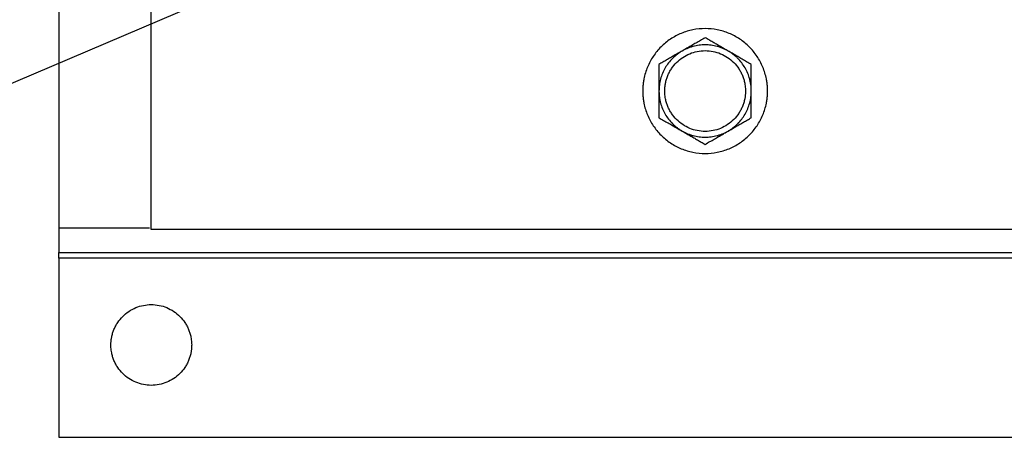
# Model space of a CAD drawing. Header units: inches. Extents: x 3 to 150, y 3 to 116.
# Tile 15 of 64: x 28.49 to 33.82, y 89.7 to 91.96. Entities that reach past the tile are written whole.
import ezdxf

# ---------------------------------------------------------------- set-up
doc = ezdxf.new("R2010")
doc.units = ezdxf.units.IN
doc.header["$LTSCALE"] = 14
doc.header["$MEASUREMENT"] = 0
doc.layers.add('TEXT', color=140, linetype='Continuous', lineweight=25)
doc.dimstyles.new('SLDDIMSTYLE3', dxfattribs={"dimtxt": 0.18, "dimasz": 1.82, "dimexe": 0, "dimexo": 0.0625, "dimgap": 0, "dimtad": 0, "dimtih": 1, "dimtoh": 1, "dimdec": 0, "dimrnd": 1e-09, "dimzin": 0, "dimdsep": 46, "dimtxsty": 'Standard', "dimsah": 1, "dimcen": 0.09, "dimadec": 0, "dimazin": 0, "dimtfac": 1.82, "dimtdec": 0, "dimtofl": 0, "dimtmove": 0, "dimatfit": 3, "dimfxl": 0, "dimfrac": 2, "dimtolj": 1, "dimtzin": 0, "dimarcsym": 0})

msp = doc.modelspace()

# ---------------------------------------------------------------- linework, layer by layer
for p, q in [((28.7012, 107.8183), (28.7012, 90.8375)), ((29.2012, 90.8279), (29.2012, 107.8279)), ((28.7012, 90.8375), (29.1913, 90.8375)), ((33.9002, 90.8279), (29.2012, 90.8279)), ((28.7012, 90.7029), (33.9002, 90.7029)), ((28.7012, 90.6729), (28.7012, 89.7029)), ((33.9933, 90.6729), (28.7012, 90.6729)), ((28.7012, 89.7029), (36.9142, 89.7029))]:
    msp.add_line(p, q)
for points, knots in [([(32.5392, 91.5779), (32.5392, 91.5816), (32.5391, 91.5889), (32.5386, 91.6), (32.5377, 91.611), (32.5364, 91.622), (32.5348, 91.6329), (32.5315, 91.6511), (32.5252, 91.6761), (32.514, 91.7074), (32.4998, 91.7375), (32.477, 91.7754), (32.4418, 91.8184), (32.3902, 91.8607), (32.3314, 91.8922), (32.2676, 91.9115), (32.2012, 91.9181), (32.1349, 91.9115), (32.071, 91.8922), (32.0122, 91.8607), (31.9607, 91.8184), (31.9254, 91.7754), (31.9026, 91.7375), (31.8884, 91.7074), (31.8772, 91.6762), (31.8701, 91.6475), (31.8659, 91.622), (31.8636, 91.6), (31.8634, 91.5853), (31.8632, 91.5779)], [0, 0, 0, 0, 0.010444, 0.020866, 0.031279, 0.041692, 0.052118, 0.062567, 0.09383, 0.125112, 0.156375, 0.187657, 0.250127, 0.312596, 0.375065, 0.437535, 0.500004, 0.562473, 0.624943, 0.687412, 0.749881, 0.812351, 0.843613, 0.874896, 0.906158, 0.937441, 0.958304, 0.979127, 1, 1, 1, 1]), ([(32.2012, 91.8665), (32.197, 91.8641), (32.1886, 91.8593), (32.1761, 91.8521), (32.1638, 91.8449), (32.1516, 91.8379), (32.1364, 91.8291), (32.1183, 91.8187), (32.0972, 91.8065), (32.0832, 91.7984), (32.0762, 91.7944)], [0, 0, 0, 0, 0.1036795, 0.205188, 0.3048653, 0.4030913, 0.5002862, 0.6690048, 0.8344548, 1, 1, 1, 1]), ([(32.3262, 91.7944), (32.3227, 91.7964), (32.3157, 91.8005), (32.3052, 91.8065), (32.2947, 91.8126), (32.2842, 91.8186), (32.2736, 91.8247), (32.2598, 91.8328), (32.2426, 91.8427), (32.2219, 91.8546), (32.2082, 91.8625), (32.2012, 91.8665)], [0, 0, 0, 0, 0.0831095, 0.1657593, 0.2483888, 0.3314287, 0.4152944, 0.5003827, 0.6626987, 0.8286537, 1, 1, 1, 1]), ([(32.0762, 91.7944), (32.0735, 91.7928), (32.0682, 91.7896), (32.0603, 91.7845), (32.0527, 91.7791), (32.0453, 91.7734), (32.0381, 91.7674), (32.0312, 91.7612), (32.0188, 91.7493), (32.0023, 91.7305), (31.9841, 91.7032), (31.9696, 91.6738), (31.9608, 91.6479), (31.9558, 91.6267), (31.9532, 91.6105), (31.9515, 91.5942), (31.9513, 91.5833), (31.9512, 91.5779)], [0, 0, 0, 0, 0.0358423, 0.0715627, 0.107211, 0.1428375, 0.1784926, 0.2142265, 0.2500892, 0.3750102, 0.5000146, 0.6249356, 0.74994, 0.8125742, 0.8749492, 0.9373346, 1, 1, 1, 1]), ([(32.0762, 91.7944), (32.0727, 91.7923), (32.0657, 91.7883), (32.0552, 91.7822), (32.0447, 91.7762), (32.0342, 91.7701), (32.0236, 91.764), (32.0098, 91.756), (31.9926, 91.7461), (31.972, 91.7342), (31.9582, 91.7262), (31.9512, 91.7222)], [0, 0, 0, 0, 0.08311, 0.165759, 0.248389, 0.331429, 0.415294, 0.500383, 0.662699, 0.828654, 1, 1, 1, 1]), ([(31.9825, 91.5779), (31.9825, 91.5807), (31.9826, 91.5865), (31.9831, 91.595), (31.9839, 91.6036), (31.9851, 91.6121), (31.9874, 91.6248), (31.9915, 91.6415), (31.9988, 91.6617), (32.008, 91.6812), (32.0227, 91.7057), (32.0455, 91.7336), (32.0789, 91.7609), (32.117, 91.7813), (32.1583, 91.7938), (32.2012, 91.798), (32.2442, 91.7938), (32.2855, 91.7813), (32.3235, 91.7609), (32.3569, 91.7336), (32.3797, 91.7057), (32.3944, 91.6812), (32.4036, 91.6617), (32.4109, 91.6415), (32.4155, 91.6229), (32.4182, 91.6064), (32.4197, 91.5922), (32.4199, 91.5826), (32.42, 91.5779)], [0, 0, 0, 0, 0.012528, 0.025029, 0.037522, 0.050029, 0.062566, 0.093823, 0.125111, 0.156368, 0.187656, 0.250126, 0.312595, 0.375065, 0.437534, 0.500003, 0.562473, 0.624942, 0.687412, 0.749881, 0.812351, 0.843607, 0.874896, 0.906152, 0.937441, 0.958302, 0.979125, 1, 1, 1, 1]), ([(32.3262, 91.7944), (32.3235, 91.7959), (32.3181, 91.799), (32.3097, 91.8032), (32.3012, 91.8071), (32.2926, 91.8106), (32.2838, 91.8139), (32.2749, 91.8168), (32.2585, 91.8216), (32.2339, 91.8265), (32.2012, 91.8286), (32.1685, 91.8265), (32.1417, 91.8211), (32.1208, 91.8148), (32.1055, 91.809), (32.0906, 91.8023), (32.081, 91.797), (32.0762, 91.7944)], [0, 0, 0, 0, 0.035842, 0.071563, 0.107211, 0.142837, 0.178493, 0.214227, 0.250089, 0.37501, 0.500015, 0.624936, 0.74994, 0.812574, 0.874949, 0.937335, 1, 1, 1, 1]), ([(32.4512, 91.5779), (32.4512, 91.581), (32.4511, 91.5872), (32.4506, 91.5966), (32.4497, 91.6059), (32.4485, 91.6151), (32.4469, 91.6243), (32.445, 91.6335), (32.4409, 91.6501), (32.4329, 91.6738), (32.4183, 91.7032), (32.4001, 91.7305), (32.3821, 91.751), (32.3662, 91.766), (32.3535, 91.7763), (32.3402, 91.7859), (32.3309, 91.7916), (32.3262, 91.7944)], [0, 0, 0, 0, 0.035842, 0.071563, 0.107211, 0.142837, 0.178493, 0.214227, 0.250089, 0.37501, 0.500015, 0.624936, 0.74994, 0.812574, 0.874949, 0.937335, 1, 1, 1, 1]), ([(32.4512, 91.7222), (32.447, 91.7246), (32.4386, 91.7295), (32.4261, 91.7367), (32.4138, 91.7438), (32.4016, 91.7509), (32.3864, 91.7596), (32.3683, 91.7701), (32.3472, 91.7822), (32.3332, 91.7903), (32.3262, 91.7944)], [0, 0, 0, 0, 0.103679, 0.205188, 0.304865, 0.403091, 0.500286, 0.669005, 0.834455, 1, 1, 1, 1]), ([(31.9512, 91.7222), (31.9512, 91.7173), (31.9512, 91.7077), (31.9512, 91.6932), (31.9512, 91.6789), (31.9512, 91.6647), (31.9512, 91.6472), (31.9512, 91.6263), (31.9512, 91.6021), (31.9512, 91.5859), (31.9512, 91.5779)], [0, 0, 0, 0, 0.103957, 0.20573, 0.305664, 0.40414, 0.501584, 0.669853, 0.834879, 1, 1, 1, 1]), ([(32.4512, 91.5779), (32.4512, 91.5819), (32.4512, 91.59), (32.4512, 91.6021), (32.4512, 91.6141), (32.4512, 91.6262), (32.4512, 91.6384), (32.4512, 91.6544), (32.4512, 91.6743), (32.4512, 91.6982), (32.4512, 91.7141), (32.4512, 91.7222)], [0, 0, 0, 0, 0.0827911, 0.1651271, 0.2474429, 0.3301642, 0.4137023, 0.4984494, 0.6613838, 0.8279754, 1, 1, 1, 1]), ([(31.8632, 91.5779), (31.8633, 91.5742), (31.8633, 91.5668), (31.8639, 91.5558), (31.8648, 91.5447), (31.866, 91.5338), (31.8677, 91.5228), (31.871, 91.5047), (31.8772, 91.4796), (31.8884, 91.4483), (31.9026, 91.4183), (31.9254, 91.3803), (31.9607, 91.3373), (32.0122, 91.295), (32.071, 91.2636), (32.1349, 91.2442), (32.2012, 91.2377), (32.2676, 91.2442), (32.3314, 91.2636), (32.3902, 91.295), (32.4418, 91.3373), (32.477, 91.3803), (32.4998, 91.4183), (32.514, 91.4483), (32.5252, 91.4796), (32.5324, 91.5082), (32.5366, 91.5337), (32.5388, 91.5557), (32.5391, 91.5705), (32.5392, 91.5779)], [0, 0, 0, 0, 0.010444, 0.020866, 0.031279, 0.041692, 0.052118, 0.062567, 0.09383, 0.125112, 0.156375, 0.187657, 0.250127, 0.312596, 0.375065, 0.437535, 0.500004, 0.562473, 0.624943, 0.687412, 0.749881, 0.812351, 0.843613, 0.874896, 0.906158, 0.937441, 0.958304, 0.979127, 1, 1, 1, 1]), ([(31.9512, 91.5779), (31.9512, 91.5747), (31.9513, 91.5685), (31.9519, 91.5592), (31.9527, 91.5499), (31.9539, 91.5406), (31.9555, 91.5314), (31.9574, 91.5223), (31.9615, 91.5056), (31.9696, 91.4819), (31.9841, 91.4525), (32.0023, 91.4252), (32.0203, 91.4047), (32.0363, 91.3898), (32.0489, 91.3794), (32.0622, 91.3698), (32.0715, 91.3642), (32.0762, 91.3614)], [0, 0, 0, 0, 0.0358423, 0.0715627, 0.107211, 0.1428375, 0.1784926, 0.2142265, 0.2500892, 0.3750102, 0.5000146, 0.6249356, 0.74994, 0.8125742, 0.8749492, 0.9373346, 1, 1, 1, 1]), ([(31.9512, 91.5779), (31.9512, 91.5738), (31.9512, 91.5656), (31.9512, 91.5534), (31.9512, 91.5391), (31.9512, 91.5228), (31.9512, 91.4989), (31.9512, 91.469), (31.9512, 91.4455), (31.9512, 91.4335)], [0, 0, 0, 0, 0.083387, 0.1669, 0.250998, 0.376026, 0.502105, 0.745992, 1, 1, 1, 1]), ([(32.42, 91.5779), (32.4199, 91.575), (32.4199, 91.5693), (32.4193, 91.5607), (32.4185, 91.5522), (32.4173, 91.5437), (32.4151, 91.531), (32.4109, 91.5143), (32.4036, 91.494), (32.3945, 91.4746), (32.3797, 91.45), (32.3569, 91.4222), (32.3235, 91.3948), (32.2855, 91.3745), (32.2442, 91.3619), (32.2012, 91.3577), (32.1583, 91.3619), (32.117, 91.3745), (32.0789, 91.3948), (32.0455, 91.4222), (32.0227, 91.45), (32.008, 91.4746), (31.9988, 91.494), (31.9915, 91.5143), (31.9869, 91.5328), (31.9842, 91.5493), (31.9827, 91.5636), (31.9826, 91.5731), (31.9825, 91.5779)], [0, 0, 0, 0, 0.012528, 0.025029, 0.037522, 0.050029, 0.062566, 0.093823, 0.125111, 0.156368, 0.187656, 0.250126, 0.312595, 0.375065, 0.437534, 0.500003, 0.562473, 0.624942, 0.687412, 0.749881, 0.812351, 0.843607, 0.874896, 0.906152, 0.937441, 0.958302, 0.979125, 1, 1, 1, 1]), ([(32.3262, 91.3614), (32.3289, 91.363), (32.3343, 91.3661), (32.3421, 91.3713), (32.3497, 91.3767), (32.3571, 91.3824), (32.3643, 91.3883), (32.3713, 91.3945), (32.3836, 91.4064), (32.4001, 91.4252), (32.4183, 91.4525), (32.4329, 91.4819), (32.4416, 91.5078), (32.4466, 91.5291), (32.4493, 91.5452), (32.4509, 91.5615), (32.4511, 91.5724), (32.4512, 91.5779)], [0, 0, 0, 0, 0.035842, 0.071563, 0.107211, 0.142837, 0.178493, 0.214227, 0.250089, 0.37501, 0.500015, 0.624936, 0.74994, 0.812574, 0.874949, 0.937335, 1, 1, 1, 1]), ([(32.4512, 91.4335), (32.4512, 91.4384), (32.4512, 91.448), (32.4512, 91.4624), (32.4512, 91.4765), (32.4512, 91.4906), (32.4512, 91.506), (32.4512, 91.5228), (32.4512, 91.5412), (32.4512, 91.5595), (32.4512, 91.5718), (32.4512, 91.5779)], [0, 0, 0, 0, 0.103177, 0.204204, 0.303416, 0.401188, 0.497932, 0.62399, 0.749025, 0.874907, 1, 1, 1, 1]), ([(31.9512, 91.4335), (31.9554, 91.4311), (31.9638, 91.4263), (31.9763, 91.4191), (31.9886, 91.4119), (32.0009, 91.4049), (32.016, 91.3961), (32.0341, 91.3857), (32.0552, 91.3735), (32.0692, 91.3654), (32.0762, 91.3614)], [0, 0, 0, 0, 0.103679, 0.205188, 0.304865, 0.403091, 0.500286, 0.669005, 0.834455, 1, 1, 1, 1]), ([(32.3262, 91.3614), (32.3297, 91.3634), (32.3367, 91.3674), (32.3472, 91.3735), (32.3577, 91.3796), (32.3682, 91.3856), (32.3788, 91.3917), (32.3927, 91.3997), (32.4099, 91.4097), (32.4305, 91.4216), (32.4442, 91.4295), (32.4512, 91.4335)], [0, 0, 0, 0, 0.08311, 0.165759, 0.248389, 0.331429, 0.415294, 0.500383, 0.662699, 0.828654, 1, 1, 1, 1]), ([(32.0762, 91.3614), (32.0789, 91.3598), (32.0844, 91.3568), (32.0927, 91.3526), (32.1012, 91.3487), (32.1098, 91.3451), (32.1186, 91.3419), (32.1275, 91.3389), (32.144, 91.3342), (32.1685, 91.3293), (32.2012, 91.3272), (32.2339, 91.3293), (32.2608, 91.3346), (32.2816, 91.341), (32.2969, 91.3467), (32.3119, 91.3534), (32.3214, 91.3587), (32.3262, 91.3614)], [0, 0, 0, 0, 0.0358423, 0.0715627, 0.107211, 0.1428375, 0.1784926, 0.2142265, 0.2500892, 0.3750102, 0.5000146, 0.6249356, 0.74994, 0.8125742, 0.8749492, 0.9373346, 1, 1, 1, 1]), ([(32.0762, 91.3614), (32.0797, 91.3593), (32.0867, 91.3553), (32.0973, 91.3492), (32.1077, 91.3432), (32.1182, 91.3371), (32.1288, 91.331), (32.1427, 91.323), (32.1599, 91.3131), (32.1805, 91.3012), (32.1942, 91.2932), (32.2012, 91.2892)], [0, 0, 0, 0, 0.08311, 0.165759, 0.248389, 0.331429, 0.415294, 0.500383, 0.662699, 0.828654, 1, 1, 1, 1]), ([(32.2012, 91.2892), (32.2054, 91.2916), (32.2138, 91.2965), (32.2263, 91.3037), (32.2386, 91.3108), (32.2509, 91.3179), (32.266, 91.3266), (32.2841, 91.3371), (32.3052, 91.3493), (32.3192, 91.3573), (32.3262, 91.3614)], [0, 0, 0, 0, 0.103679, 0.205188, 0.304865, 0.403091, 0.500286, 0.669005, 0.834455, 1, 1, 1, 1]), ([(28.7012, 90.8375), (28.7012, 90.8199), (28.7012, 90.8022), (28.7012, 90.7697), (28.7012, 90.7548), (28.7012, 90.7298), (28.7012, 90.7199), (28.7012, 90.7064), (28.7012, 90.7029), (28.7012, 90.7029)], [0, 0, 0, 0, 0.25, 0.25, 0.5, 0.5, 0.75, 0.75, 1, 1, 1, 1]), ([(28.7012, 90.6729), (28.7012, 90.6739), (28.7012, 90.6758), (28.7012, 90.6787), (28.7012, 90.6816), (28.7012, 90.6853), (28.7012, 90.6897), (28.7012, 90.6942), (28.7012, 90.698), (28.7012, 90.7007), (28.7012, 90.7025), (28.7012, 90.7028), (28.7012, 90.7029)], [0, 0, 0, 0, 0.0627727, 0.1249944, 0.1872746, 0.2502217, 0.3749506, 0.5001462, 0.6248751, 0.7500708, 0.8749189, 1, 1, 1, 1]), ([(28.9825, 90.2029), (28.9825, 90.2057), (28.9826, 90.2115), (28.9831, 90.22), (28.9839, 90.2286), (28.9851, 90.2371), (28.9874, 90.2498), (28.9915, 90.2665), (28.9988, 90.2867), (29.008, 90.3062), (29.0227, 90.3307), (29.0455, 90.3586), (29.0789, 90.3859), (29.117, 90.4063), (29.1583, 90.4188), (29.2012, 90.423), (29.2442, 90.4188), (29.2855, 90.4063), (29.3235, 90.3859), (29.3569, 90.3586), (29.3797, 90.3307), (29.3944, 90.3062), (29.4036, 90.2867), (29.4109, 90.2665), (29.4155, 90.2479), (29.4182, 90.2314), (29.4197, 90.2172), (29.4199, 90.2076), (29.42, 90.2029)], [0, 0, 0, 0, 0.012528, 0.025029, 0.037522, 0.050029, 0.062566, 0.093823, 0.125111, 0.156368, 0.187656, 0.250126, 0.312595, 0.375065, 0.437534, 0.500003, 0.562473, 0.624942, 0.687412, 0.749881, 0.812351, 0.843607, 0.874896, 0.906152, 0.937441, 0.958302, 0.979125, 1, 1, 1, 1]), ([(29.42, 90.2029), (29.4199, 90.2), (29.4199, 90.1943), (29.4193, 90.1857), (29.4185, 90.1772), (29.4173, 90.1687), (29.4151, 90.156), (29.4109, 90.1393), (29.4036, 90.119), (29.3945, 90.0996), (29.3797, 90.075), (29.3569, 90.0472), (29.3235, 90.0198), (29.2855, 89.9995), (29.2442, 89.9869), (29.2012, 89.9827), (29.1583, 89.9869), (29.117, 89.9995), (29.0789, 90.0198), (29.0455, 90.0472), (29.0227, 90.075), (29.008, 90.0996), (28.9988, 90.119), (28.9915, 90.1393), (28.9869, 90.1578), (28.9842, 90.1743), (28.9827, 90.1886), (28.9826, 90.1981), (28.9825, 90.2029)], [0, 0, 0, 0, 0.012528, 0.025029, 0.037522, 0.050029, 0.062566, 0.093823, 0.125111, 0.156368, 0.187656, 0.250126, 0.312595, 0.375065, 0.437534, 0.500003, 0.562473, 0.624942, 0.687412, 0.749881, 0.812351, 0.843607, 0.874896, 0.906152, 0.937441, 0.958302, 0.979125, 1, 1, 1, 1])]:
    msp.add_open_spline(points, degree=3, knots=knots)

# ---------------------------------------------------------------- leaders
at = {"layer": 'TEXT'}
for points in [[(40.74, 96.8612), (24.0629, 89.7511), (20.5629, 89.7511)], [(30.2913, 96.7705), (24.0629, 89.7511), (20.5629, 89.7511)]]:
    msp.add_leader(points, dimstyle='SLDDIMSTYLE3', dxfattribs=at)

doc.saveas('drawing.dxf')
